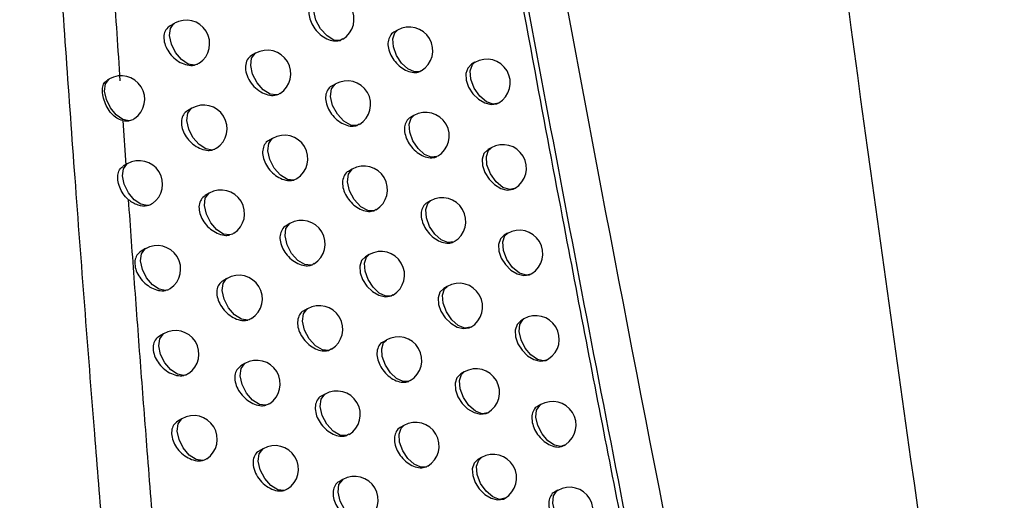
# Model space of a CAD drawing. Header units: millimetres. Extents: x -117 to 444, y -157 to 472.
# Tile 27 of 160: x 363.47 to 373.93, y -58.69 to -53.58. Entities that reach past the tile are written whole.
import ezdxf

# ---------------------------------------------------------------- set-up
doc = ezdxf.new("R2010")
doc.units = ezdxf.units.MM

msp = doc.modelspace()

# ---------------------------------------------------------------- linework, layer by layer
at = {"color": 7, "linetype": 'Continuous', "lineweight": 25}
for p, q in [((365.112, -53.623), (365.066, -53.649)), ((367.483, -53.696), (367.445, -53.718)), ((366.9, -53.788), (366.876, -53.804)), ((365.975, -53.941), (365.932, -53.966)), ((368.306, -54.037), (368.27, -54.057)), ((367.735, -54.126), (367.724, -54.133)), ((364.422, -54.214), (364.397, -54.228)), ((366.823, -54.268), (366.783, -54.291)), ((368.56, -54.468), (368.556, -54.47)), ((365.297, -54.525), (365.252, -54.551)), ((367.658, -54.602), (367.62, -54.624)), ((364.563, -54.656), (364.596, -55.129)), ((367.077, -54.694), (367.055, -54.708)), ((366.156, -54.845), (366.114, -54.87)), ((368.478, -54.945), (368.443, -54.965)), ((364.612, -55.115), (364.568, -55.141)), ((367.002, -55.174), (366.963, -55.196)), ((365.483, -55.429), (365.439, -55.454)), ((368.734, -55.374), (368.728, -55.378)), ((367.834, -55.51), (367.797, -55.531)), ((367.255, -55.601), (367.236, -55.614)), ((366.34, -55.751), (366.299, -55.774)), ((368.652, -55.854), (368.617, -55.874)), ((364.804, -56.017), (364.758, -56.044)), ((367.183, -56.08), (367.144, -56.103)), ((368.911, -56.281), (368.902, -56.287)), ((365.672, -56.333), (365.629, -56.358)), ((368.012, -56.418), (367.976, -56.439)), ((367.436, -56.509), (367.419, -56.52)), ((366.526, -56.656), (366.485, -56.68)), ((368.827, -56.764), (368.793, -56.784)), ((364.998, -56.921), (364.953, -56.947)), ((367.366, -56.988), (367.327, -57.01)), ((365.862, -57.238), (365.82, -57.263)), ((368.192, -57.327), (368.156, -57.348)), ((367.618, -57.417), (367.604, -57.426)), ((366.713, -57.563), (366.673, -57.586)), ((369.005, -57.674), (368.971, -57.694)), ((365.193, -57.825), (365.149, -57.85)), ((367.551, -57.896), (367.513, -57.918)), ((366.967, -57.989), (366.944, -58.004)), ((366.055, -58.144), (366.012, -58.168)), ((368.374, -58.237), (368.339, -58.258)), ((367.802, -58.326), (367.791, -58.334)), ((366.903, -58.471), (366.863, -58.494)), ((369.185, -58.585), (369.152, -58.605)), ((368.627, -58.668), (368.624, -58.67))]:
    msp.add_line(p, q, dxfattribs=at)
at = {"color": 7, "linetype": 'Continuous', "lineweight": 25, "flags": 128}
for points in [[(366.876, -53.804), (366.808, -53.8), (366.734, -53.757), (366.666, -53.682), (366.616, -53.589), (366.595, -53.494), (366.605, -53.414), (366.644, -53.364), (366.646, -53.362)], [(365.327, -54.067), (365.259, -54.055), (365.188, -54.007), (365.125, -53.933), (365.08, -53.843), (365.06, -53.752), (365.07, -53.676), (365.106, -53.626), (365.112, -53.623)], [(367.724, -54.133), (367.663, -54.138), (367.593, -54.107), (367.526, -54.045), (367.471, -53.963), (367.439, -53.872), (367.432, -53.788), (367.454, -53.723), (367.483, -53.696)], [(366.197, -54.384), (366.13, -54.376), (366.057, -54.331), (365.991, -54.256), (365.944, -54.164), (365.923, -54.072), (365.933, -53.994), (365.971, -53.943), (365.975, -53.941)], [(368.27, -54.058), (368.27, -54.058), (368.229, -54.098), (368.21, -54.157), (368.213, -54.227), (368.239, -54.301), (368.284, -54.371), (368.343, -54.429), (368.41, -54.469), (368.478, -54.486), (368.539, -54.478), (368.56, -54.468), (368.56, -54.468)], [(368.556, -54.47), (368.5, -54.481), (368.428, -54.456), (368.357, -54.396), (368.298, -54.311), (368.262, -54.217), (368.255, -54.129), (368.279, -54.062), (368.306, -54.037)], [(364.632, -54.658), (364.565, -54.643), (364.495, -54.595), (364.433, -54.52), (364.39, -54.431), (364.371, -54.342), (364.38, -54.267), (364.416, -54.218), (364.422, -54.214)], [(367.055, -54.708), (366.987, -54.706), (366.912, -54.663), (366.844, -54.589), (366.794, -54.495), (366.772, -54.399), (366.782, -54.319), (366.821, -54.269), (366.823, -54.268)], [(365.513, -54.969), (365.446, -54.958), (365.374, -54.911), (365.31, -54.836), (365.265, -54.746), (365.245, -54.655), (365.255, -54.578), (365.291, -54.529), (365.297, -54.525)], [(367.901, -55.039), (367.84, -55.045), (367.77, -55.015), (367.702, -54.954), (367.647, -54.871), (367.613, -54.78), (367.607, -54.695), (367.629, -54.63), (367.658, -54.602)], [(366.381, -55.288), (366.313, -55.281), (366.24, -55.236), (366.174, -55.162), (366.126, -55.07), (366.105, -54.976), (366.115, -54.898), (366.153, -54.848), (366.156, -54.845)], [(368.443, -54.966), (368.442, -54.966), (368.402, -55.006), (368.383, -55.065), (368.386, -55.135), (368.411, -55.209), (368.456, -55.279), (368.515, -55.337), (368.582, -55.378), (368.65, -55.395), (368.711, -55.386), (368.734, -55.374), (368.734, -55.374)], [(368.728, -55.378), (368.675, -55.39), (368.602, -55.366), (368.53, -55.306), (368.471, -55.221), (368.434, -55.126), (368.427, -55.037), (368.451, -54.97), (368.478, -54.945)], [(364.824, -55.56), (364.756, -55.546), (364.686, -55.497), (364.624, -55.423), (364.58, -55.333), (364.561, -55.244), (364.57, -55.168), (364.606, -55.119), (364.612, -55.115)], [(367.236, -55.614), (367.168, -55.612), (367.093, -55.571), (367.024, -55.496), (366.973, -55.402), (366.951, -55.306), (366.961, -55.225), (367.001, -55.174), (367.002, -55.174)], [(365.702, -55.872), (365.634, -55.862), (365.562, -55.816), (365.498, -55.741), (365.452, -55.65), (365.432, -55.559), (365.441, -55.482), (365.478, -55.432), (365.483, -55.429)], [(368.079, -55.945), (368.019, -55.953), (367.948, -55.924), (367.879, -55.863), (367.824, -55.78), (367.79, -55.688), (367.783, -55.602), (367.805, -55.537), (367.834, -55.51)], [(366.567, -56.193), (366.499, -56.187), (366.425, -56.143), (366.358, -56.068), (366.31, -55.976), (366.289, -55.882), (366.298, -55.803), (366.337, -55.752), (366.34, -55.751)], [(368.902, -56.287), (368.852, -56.299), (368.779, -56.276), (368.706, -56.217), (368.645, -56.132), (368.608, -56.035), (368.601, -55.946), (368.625, -55.878), (368.652, -55.854)], [(368.617, -55.874), (368.617, -55.874), (368.576, -55.914), (368.557, -55.973), (368.56, -56.043), (368.586, -56.117), (368.63, -56.187), (368.689, -56.246), (368.756, -56.286), (368.824, -56.304), (368.884, -56.296), (368.911, -56.281), (368.911, -56.281)], [(365.017, -56.462), (364.95, -56.449), (364.879, -56.401), (364.816, -56.326), (364.772, -56.237), (364.753, -56.147), (364.762, -56.071), (364.798, -56.021), (364.804, -56.017)], [(367.144, -56.103), (367.144, -56.103), (367.102, -56.144), (367.082, -56.203), (367.086, -56.273), (367.111, -56.346), (367.157, -56.415), (367.217, -56.473), (367.286, -56.512), (367.356, -56.529), (367.419, -56.52), (367.419, -56.52), (367.419, -56.52)], [(367.419, -56.52), (367.358, -56.522), (367.289, -56.489), (367.223, -56.427), (367.17, -56.345), (367.138, -56.256), (367.132, -56.173), (367.153, -56.109), (367.183, -56.08)], [(365.892, -56.776), (365.824, -56.767), (365.752, -56.721), (365.687, -56.646), (365.641, -56.555), (365.621, -56.463), (365.63, -56.386), (365.667, -56.336), (365.672, -56.333)], [(367.976, -56.439), (367.975, -56.439), (367.934, -56.48), (367.915, -56.539), (367.918, -56.609), (367.944, -56.683), (367.988, -56.752), (368.048, -56.81), (368.116, -56.85), (368.185, -56.867), (368.246, -56.859), (368.26, -56.852), (368.26, -56.852)], [(368.26, -56.852), (368.199, -56.862), (368.129, -56.834), (368.059, -56.773), (368.002, -56.689), (367.968, -56.597), (367.961, -56.51), (367.984, -56.445), (368.012, -56.418)], [(366.754, -57.098), (366.686, -57.093), (366.612, -57.05), (366.545, -56.975), (366.496, -56.882), (366.475, -56.788), (366.484, -56.709), (366.523, -56.658), (366.526, -56.656)], [(368.793, -56.784), (368.793, -56.784), (368.753, -56.824), (368.733, -56.883), (368.737, -56.953), (368.762, -57.027), (368.806, -57.097), (368.865, -57.156), (368.932, -57.196), (369, -57.214), (369.06, -57.205), (369.089, -57.188), (369.089, -57.188)], [(369.077, -57.197), (369.036, -57.208), (368.97, -57.194), (368.901, -57.146), (368.84, -57.074), (368.797, -56.987), (368.777, -56.899), (368.783, -56.823), (368.816, -56.772), (368.827, -56.764)], [(365.212, -57.365), (365.145, -57.352), (365.074, -57.305), (365.011, -57.23), (364.966, -57.141), (364.947, -57.05), (364.956, -56.974), (364.992, -56.924), (364.998, -56.921)], [(367.604, -57.426), (367.543, -57.43), (367.474, -57.398), (367.407, -57.336), (367.354, -57.254), (367.321, -57.164), (367.315, -57.081), (367.336, -57.016), (367.366, -56.988)], [(366.084, -57.681), (366.017, -57.673), (365.944, -57.627), (365.879, -57.552), (365.832, -57.461), (365.811, -57.369), (365.821, -57.291), (365.858, -57.241), (365.862, -57.238)], [(368.443, -57.76), (368.382, -57.771), (368.311, -57.744), (368.241, -57.684), (368.183, -57.6), (368.148, -57.506), (368.142, -57.419), (368.164, -57.353), (368.192, -57.327)], [(368.156, -57.348), (368.156, -57.348), (368.115, -57.389), (368.095, -57.448), (368.099, -57.518), (368.124, -57.591), (368.169, -57.661), (368.228, -57.719), (368.296, -57.759), (368.365, -57.777), (368.426, -57.768), (368.443, -57.76), (368.443, -57.76)], [(366.944, -58.004), (366.876, -58.001), (366.801, -57.958), (366.733, -57.883), (366.684, -57.79), (366.662, -57.695), (366.672, -57.615), (366.711, -57.565), (366.713, -57.563)], [(369.255, -58.107), (369.217, -58.119), (369.151, -58.105), (369.081, -58.059), (369.019, -57.986), (368.975, -57.898), (368.954, -57.809), (368.961, -57.733), (368.994, -57.682), (369.005, -57.674)], [(365.41, -58.269), (365.342, -58.257), (365.271, -58.21), (365.207, -58.135), (365.162, -58.045), (365.142, -57.955), (365.151, -57.878), (365.188, -57.828), (365.193, -57.825)], [(367.791, -58.334), (367.73, -58.338), (367.661, -58.307), (367.593, -58.246), (367.539, -58.164), (367.506, -58.073), (367.5, -57.989), (367.521, -57.924), (367.551, -57.896)], [(366.278, -58.587), (366.211, -58.579), (366.138, -58.534), (366.072, -58.46), (366.024, -58.368), (366.003, -58.275), (366.013, -58.197), (366.051, -58.146), (366.055, -58.144)], [(368.339, -58.258), (368.338, -58.258), (368.298, -58.298), (368.278, -58.357), (368.282, -58.427), (368.307, -58.501), (368.352, -58.571), (368.411, -58.629), (368.479, -58.669), (368.547, -58.686), (368.608, -58.678), (368.627, -58.668), (368.627, -58.668)], [(368.624, -58.67), (368.567, -58.681), (368.495, -58.655), (368.425, -58.595), (368.366, -58.511), (368.331, -58.417), (368.324, -58.329), (368.347, -58.263), (368.374, -58.237)], [(367.135, -58.911), (367.067, -58.909), (366.992, -58.867), (366.924, -58.792), (366.874, -58.699), (366.851, -58.603), (366.861, -58.523), (366.901, -58.472), (366.903, -58.471)], [(369.435, -59.019), (369.4, -59.03), (369.334, -59.018), (369.264, -58.972), (369.201, -58.899), (369.155, -58.811), (369.134, -58.721), (369.141, -58.644), (369.175, -58.592), (369.185, -58.585)]]:
    msp.add_lwpolyline(points, dxfattribs=at)
at = {"color": 7, "linetype": 'Continuous', "lineweight": 25}
for centre, start, end in [((366.771, -53.579), 301.7067, 119.9973), ((365.237, -53.839), 303.7431, 119.9973), ((367.608, -53.912), 300.6628, 119.9973), ((366.1, -54.158), 302.5858, 119.9973), ((368.431, -54.254), 300.6893, 119.9973), ((364.547, -54.43), 304.6701, 119.9973), ((366.948, -54.484), 301.4973, 119.9973), ((365.422, -54.742), 303.4799, 119.9973), ((367.783, -54.819), 300.4718, 119.9973), ((366.281, -55.062), 302.3504, 119.9973), ((368.603, -55.162), 301.5232, 119.9973), ((364.737, -55.332), 304.3858, 119.9973), ((367.127, -55.39), 301.2912, 119.9973), ((365.608, -55.645), 303.2221, 119.9973), ((367.959, -55.726), 300.2838, 119.9973), ((366.465, -55.967), 302.1201, 119.9973), ((368.777, -56.071), 302.385, 119.9973), ((364.929, -56.234), 304.107, 119.9973), ((367.308, -56.297), 301.0882, 119.9973), ((365.797, -56.549), 302.9699, 119.9973), ((368.137, -56.635), 300.0989, 119.9973), ((366.651, -56.873), 301.8951, 119.9973), ((368.952, -56.98), 303.3061, 119.9973), ((365.123, -57.137), 303.8336, 119.9973), ((367.491, -57.204), 300.8883, 119.9973), ((365.987, -57.454), 302.7231, 119.9973), ((368.952, -56.98), 299.9973, 303.3061), ((368.317, -57.544), 299.9973, 119.9973), ((366.838, -57.78), 301.6714, 119.9973), ((369.13, -57.891), 304.2955, 119.9973), ((365.318, -58.041), 303.5658, 119.9973), ((367.676, -58.113), 300.6917, 119.9973), ((366.18, -58.36), 302.4819, 119.9973), ((369.13, -57.891), 299.9973, 304.2955), ((368.499, -58.453), 300.4289, 119.9973), ((367.028, -58.687), 301.4606, 119.9973), ((369.31, -58.802), 299.9973, 119.9973)]:
    msp.add_arc(centre, 0.25, start, end, dxfattribs=at)
for points in [[(370.779, -17.15), (371.971, -32.373), (373.74, -47.856), (376.077, -63.537)], [(368.187, -47.29), (369.078, -52.492), (370.069, -57.733), (371.158, -63.014)], [(373.796, -64.135), (372.977, -58.673), (372.224, -53.234), (371.541, -47.823)], [(364.563, -54.656), (364.587, -54.661), (364.61, -54.662), (364.632, -54.658)]]:
    msp.add_open_spline(points, degree=3, dxfattribs=at)
for points, knots in [([(365.418, -70.145), (365.369, -69.691), (365.272, -68.791), (365.133, -67.459), (365.001, -66.159), (364.877, -64.892), (364.76, -63.658), (364.649, -62.457), (364.544, -61.29), (364.446, -60.158), (364.353, -59.06), (364.221, -57.432), (364.058, -55.313), (363.876, -52.742), (363.72, -50.321), (363.584, -48.054), (363.506, -46.595), (363.469, -45.892)], [0, 0, 0, 0, 0.05598, 0.110676, 0.164072, 0.216148, 0.266888, 0.316276, 0.364297, 0.410936, 0.456178, 0.500012, 0.612161, 0.718399, 0.818552, 0.912464, 1, 1, 1, 1]), ([(370.965, -64.347), (370.886, -63.965), (370.725, -63.191), (370.485, -62.019), (370.242, -60.821), (369.997, -59.596), (369.751, -58.347), (369.503, -57.072), (369.233, -55.662), (368.923, -54.02), (368.561, -52.05), (368.15, -49.768), (367.87, -48.146), (367.721, -47.283)], [0, 0, 0, 0, 0.066718, 0.135014, 0.204886, 0.276331, 0.349348, 0.423933, 0.500085, 0.5971, 0.71279, 0.847107, 1, 1, 1, 1]), ([(371.022, -64.363), (370.725, -62.933), (370.432, -61.504), (369.862, -58.652), (369.586, -57.228), (369.045, -54.387), (368.781, -52.969), (368.271, -50.139), (368.026, -48.728), (367.782, -47.318)], [0, 0, 0, 0, 0.25, 0.25, 0.5, 0.5, 0.75, 0.75, 1, 1, 1, 1]), ([(364.279, -50.212), (364.299, -50.546), (364.338, -51.215), (364.401, -52.219), (364.466, -53.226), (364.511, -53.899), (364.534, -54.235)], [0, 0, 0, 0, 0.2494558, 0.4992732, 0.749454, 1, 1, 1, 1]), ([(366.606, -53.386), (366.605, -53.386), (366.586, -53.392), (366.561, -53.426), (366.539, -53.484), (366.543, -53.556), (366.569, -53.63), (366.616, -53.7), (366.678, -53.758), (366.749, -53.798), (366.819, -53.815), (366.858, -53.807), (366.876, -53.804)], [0, 0, 0, 0, 0.000215, 0.114612, 0.226889, 0.337254, 0.4468, 0.556944, 0.668804, 0.782744, 0.898219, 1, 1, 1, 1]), ([(365.066, -53.649), (365.05, -53.662), (365.018, -53.687), (364.998, -53.749), (365.001, -53.82), (365.029, -53.893), (365.076, -53.962), (365.139, -54.019), (365.212, -54.058), (365.277, -54.073), (365.313, -54.069), (365.327, -54.067)], [0, 0, 0, 0, 0.118885, 0.234903, 0.348199, 0.460388, 0.57348, 0.689039, 0.807579, 0.928342, 1, 1, 1, 1]), ([(367.445, -53.718), (367.445, -53.718), (367.426, -53.723), (367.401, -53.757), (367.379, -53.815), (367.383, -53.887), (367.41, -53.962), (367.456, -54.032), (367.517, -54.091), (367.587, -54.132), (367.657, -54.149), (367.702, -54.143), (367.722, -54.134), (367.724, -54.133)], [0, 0, 0, 0, 0.000452, 0.111637, 0.221163, 0.329172, 0.436512, 0.54431, 0.653463, 0.764259, 0.876262, 0.988503, 1, 1, 1, 1]), ([(365.932, -53.966), (365.894, -53.988), (365.871, -54.028), (365.864, -54.129), (365.882, -54.187), (365.948, -54.29), (365.997, -54.334), (366.1, -54.387), (366.154, -54.395), (366.197, -54.384)], [0, 0, 0, 0, 0.25, 0.25, 0.5, 0.5, 0.75, 0.75, 1, 1, 1, 1]), ([(365.374, -54.045), (365.37, -54.048), (365.358, -54.06), (365.34, -54.064), (365.327, -54.067)], [0, 0, 0, 0, 0.280206, 1, 1, 1, 1]), ([(364.563, -54.656), (364.541, -54.649), (364.498, -54.635), (364.442, -54.583), (364.395, -54.516), (364.362, -54.438), (364.346, -54.361), (364.35, -54.295), (364.367, -54.249), (364.39, -54.236), (364.399, -54.231)], [0, 0, 0, 0, 0.125258, 0.250189, 0.380375, 0.513331, 0.646914, 0.780209, 0.913478, 1, 1, 1, 1]), ([(366.783, -54.291), (366.783, -54.291), (366.763, -54.297), (366.738, -54.33), (366.716, -54.388), (366.72, -54.461), (366.747, -54.535), (366.793, -54.605), (366.855, -54.664), (366.926, -54.703), (366.997, -54.721), (367.036, -54.712), (367.055, -54.708)], [0, 0, 0, 0, 0.000254, 0.114053, 0.225828, 0.335771, 0.444924, 0.554644, 0.666004, 0.779353, 0.894173, 1, 1, 1, 1]), ([(366.232, -54.366), (366.228, -54.37), (366.218, -54.379), (366.204, -54.382), (366.197, -54.384)], [0, 0, 0, 0, 0.487072, 1, 1, 1, 1]), ([(365.252, -54.551), (365.236, -54.564), (365.204, -54.589), (365.184, -54.651), (365.187, -54.722), (365.214, -54.795), (365.262, -54.864), (365.325, -54.922), (365.398, -54.961), (365.463, -54.976), (365.499, -54.971), (365.513, -54.969)], [0, 0, 0, 0, 0.118385, 0.233994, 0.346987, 0.458907, 0.571687, 0.686829, 0.804834, 0.924972, 1, 1, 1, 1]), ([(364.688, -54.634), (364.685, -54.637), (364.671, -54.651), (364.65, -54.655), (364.632, -54.658)], [0, 0, 0, 0, 0.196164, 1, 1, 1, 1]), ([(367.62, -54.624), (367.62, -54.624), (367.601, -54.63), (367.576, -54.663), (367.555, -54.721), (367.558, -54.793), (367.585, -54.868), (367.631, -54.939), (367.692, -54.998), (367.761, -55.039), (367.832, -55.056), (367.877, -55.049), (367.898, -55.04), (367.901, -55.039)], [0, 0, 0, 0, 0.000487, 0.111005, 0.219944, 0.327434, 0.43428, 0.541559, 0.650129, 0.760267, 0.871559, 0.983079, 1, 1, 1, 1]), ([(366.114, -54.87), (366.114, -54.87), (366.094, -54.876), (366.069, -54.91), (366.047, -54.968), (366.051, -55.04), (366.078, -55.114), (366.124, -55.184), (366.187, -55.242), (366.258, -55.281), (366.327, -55.297), (366.365, -55.291), (366.381, -55.288)], [0, 0, 0, 0, 0.000052, 0.116095, 0.229719, 0.34118, 0.451727, 0.56296, 0.676136, 0.79167, 0.908955, 1, 1, 1, 1]), ([(365.558, -54.948), (365.554, -54.952), (365.542, -54.963), (365.525, -54.967), (365.513, -54.969)], [0, 0, 0, 0, 0.312023, 1, 1, 1, 1]), ([(364.621, -55.494), (364.602, -55.475), (364.564, -55.437), (364.528, -55.363), (364.509, -55.288), (364.511, -55.219), (364.529, -55.168), (364.557, -55.151), (364.569, -55.143)], [0, 0, 0, 0, 0.1689063, 0.3374035, 0.512002, 0.6881288, 0.8643568, 1, 1, 1, 1]), ([(366.963, -55.196), (366.963, -55.196), (366.943, -55.202), (366.918, -55.236), (366.896, -55.294), (366.9, -55.366), (366.927, -55.441), (366.973, -55.511), (367.035, -55.57), (367.105, -55.609), (367.177, -55.627), (367.217, -55.618), (367.236, -55.614)], [0, 0, 0, 0, 0.000293, 0.113483, 0.224741, 0.334247, 0.442991, 0.552271, 0.663117, 0.775866, 0.890021, 1, 1, 1, 1]), ([(366.413, -55.27), (366.408, -55.275), (366.399, -55.283), (366.387, -55.287), (366.381, -55.288)], [0, 0, 0, 0, 0.5547911, 1, 1, 1, 1]), ([(364.622, -55.494), (364.643, -55.79), (364.685, -56.383), (364.752, -57.274), (364.824, -58.209), (364.902, -59.196), (364.959, -59.886), (364.988, -60.234)], [0, 0, 0, 0, 0.187838, 0.375918, 0.564243, 0.780027, 1, 1, 1, 1]), ([(364.622, -55.494), (364.653, -55.52), (364.688, -55.539), (364.758, -55.562), (364.793, -55.565), (364.824, -55.56)], [0, 0, 0, 0, 0.5, 0.5, 1, 1, 1, 1]), ([(364.877, -55.536), (364.874, -55.539), (364.861, -55.553), (364.84, -55.557), (364.824, -55.56)], [0, 0, 0, 0, 0.215742, 1, 1, 1, 1]), ([(365.439, -55.454), (365.423, -55.467), (365.392, -55.492), (365.371, -55.554), (365.375, -55.625), (365.402, -55.698), (365.449, -55.768), (365.512, -55.825), (365.585, -55.864), (365.651, -55.88), (365.687, -55.874), (365.702, -55.872)], [0, 0, 0, 0, 0.11788, 0.233068, 0.345745, 0.457382, 0.569836, 0.684553, 0.802017, 0.921528, 1, 1, 1, 1]), ([(367.797, -55.531), (367.797, -55.531), (367.777, -55.537), (367.753, -55.57), (367.732, -55.628), (367.735, -55.7), (367.762, -55.775), (367.807, -55.846), (367.868, -55.905), (367.938, -55.946), (368.008, -55.963), (368.054, -55.957), (368.076, -55.947), (368.079, -55.945)], [0, 0, 0, 0, 0.000521, 0.110357, 0.21869, 0.325639, 0.43197, 0.53871, 0.646679, 0.756144, 0.86671, 0.977496, 1, 1, 1, 1]), ([(365.744, -55.852), (365.74, -55.856), (365.728, -55.866), (365.712, -55.87), (365.702, -55.872)], [0, 0, 0, 0, 0.349061, 1, 1, 1, 1]), ([(366.299, -55.774), (366.299, -55.774), (366.279, -55.78), (366.254, -55.814), (366.231, -55.873), (366.235, -55.945), (366.262, -56.019), (366.309, -56.089), (366.371, -56.147), (366.442, -56.186), (366.511, -56.203), (366.55, -56.196), (366.567, -56.193)], [0, 0, 0, 0, 0.000094, 0.11556, 0.228714, 0.339796, 0.449993, 0.560841, 0.673548, 0.788513, 0.905156, 1, 1, 1, 1]), ([(364.758, -56.044), (364.742, -56.057), (364.71, -56.082), (364.69, -56.144), (364.693, -56.215), (364.72, -56.288), (364.768, -56.357), (364.831, -56.414), (364.905, -56.453), (364.969, -56.467), (365.005, -56.463), (365.017, -56.462)], [0, 0, 0, 0, 0.119476, 0.236005, 0.349659, 0.46215, 0.575597, 0.691645, 0.810844, 0.932403, 1, 1, 1, 1]), ([(366.596, -56.176), (366.591, -56.181), (366.582, -56.188), (366.571, -56.192), (366.567, -56.193)], [0, 0, 0, 0, 0.6366939, 1, 1, 1, 1]), ([(365.629, -56.358), (365.613, -56.371), (365.581, -56.395), (365.561, -56.457), (365.564, -56.528), (365.591, -56.602), (365.638, -56.672), (365.701, -56.729), (365.773, -56.769), (365.84, -56.784), (365.877, -56.779), (365.892, -56.776)], [0, 0, 0, 0, 0.117369, 0.232126, 0.344472, 0.455812, 0.567926, 0.682209, 0.799125, 0.918005, 1, 1, 1, 1]), ([(365.068, -56.439), (365.065, -56.442), (365.052, -56.455), (365.032, -56.459), (365.017, -56.462)], [0, 0, 0, 0, 0.238273, 1, 1, 1, 1]), ([(366.485, -56.68), (366.485, -56.68), (366.465, -56.686), (366.44, -56.72), (366.418, -56.778), (366.422, -56.85), (366.448, -56.924), (366.495, -56.994), (366.557, -57.053), (366.628, -57.092), (366.698, -57.109), (366.736, -57.102), (366.754, -57.098)], [0, 0, 0, 0, 0.000136, 0.115015, 0.227688, 0.338374, 0.448207, 0.558656, 0.670882, 0.78527, 0.901264, 1, 1, 1, 1]), ([(365.931, -56.757), (365.927, -56.761), (365.916, -56.771), (365.901, -56.774), (365.892, -56.776)], [0, 0, 0, 0, 0.392436, 1, 1, 1, 1]), ([(364.953, -56.947), (364.936, -56.959), (364.904, -56.984), (364.884, -57.047), (364.887, -57.118), (364.915, -57.191), (364.962, -57.26), (365.025, -57.317), (365.099, -57.356), (365.164, -57.371), (365.199, -57.366), (365.212, -57.365)], [0, 0, 0, 0, 0.118981, 0.23511, 0.348477, 0.460716, 0.573864, 0.689506, 0.808172, 0.929104, 1, 1, 1, 1]), ([(367.327, -57.01), (367.327, -57.01), (367.308, -57.016), (367.283, -57.05), (367.261, -57.107), (367.265, -57.18), (367.292, -57.254), (367.338, -57.325), (367.399, -57.384), (367.469, -57.424), (367.54, -57.441), (367.584, -57.435), (367.603, -57.427), (367.604, -57.426)], [0, 0, 0, 0, 0.000369, 0.112297, 0.22247, 0.33104, 0.438902, 0.547244, 0.657011, 0.768516, 0.881307, 0.994361, 1, 1, 1, 1]), ([(366.781, -57.082), (366.775, -57.087), (366.767, -57.094), (366.757, -57.097), (366.754, -57.098)], [0, 0, 0, 0, 0.737204, 1, 1, 1, 1]), ([(365.82, -57.263), (365.804, -57.275), (365.772, -57.3), (365.752, -57.362), (365.755, -57.433), (365.782, -57.507), (365.829, -57.576), (365.892, -57.634), (365.964, -57.674), (366.031, -57.689), (366.069, -57.684), (366.084, -57.681)], [0, 0, 0, 0, 0.116851, 0.231165, 0.343166, 0.454194, 0.565957, 0.679795, 0.796157, 0.914403, 1, 1, 1, 1]), ([(365.261, -57.343), (365.257, -57.346), (365.245, -57.358), (365.226, -57.362), (365.212, -57.365)], [0, 0, 0, 0, 0.264275, 1, 1, 1, 1]), ([(366.673, -57.586), (366.673, -57.586), (366.653, -57.592), (366.628, -57.626), (366.606, -57.684), (366.61, -57.756), (366.636, -57.831), (366.683, -57.901), (366.745, -57.959), (366.816, -57.999), (366.886, -58.016), (366.925, -58.008), (366.944, -58.004)], [0, 0, 0, 0, 0.000177, 0.114462, 0.22664, 0.336915, 0.446367, 0.556402, 0.668135, 0.781937, 0.897276, 1, 1, 1, 1]), ([(366.121, -57.662), (366.116, -57.666), (366.106, -57.676), (366.092, -57.679), (366.084, -57.681)], [0, 0, 0, 0, 0.4436066, 1, 1, 1, 1]), ([(368.971, -57.694), (368.971, -57.694), (368.952, -57.699), (368.929, -57.732), (368.908, -57.79), (368.912, -57.862), (368.937, -57.938), (368.982, -58.01), (369.042, -58.069), (369.11, -58.111), (369.178, -58.128), (369.227, -58.124), (369.247, -58.11), (369.252, -58.107)], [0, 0, 0, 0, 0.0008084, 0.1090789, 0.2162945, 0.3225182, 0.428282, 0.5343219, 0.6412339, 0.7492114, 0.8579695, 0.9668835, 1, 1, 1, 1]), ([(365.149, -57.85), (365.132, -57.863), (365.1, -57.888), (365.08, -57.95), (365.084, -58.021), (365.111, -58.095), (365.158, -58.164), (365.221, -58.221), (365.294, -58.26), (365.36, -58.275), (365.396, -58.27), (365.41, -58.269)], [0, 0, 0, 0, 0.118481, 0.2342, 0.347266, 0.45924, 0.572077, 0.687303, 0.805431, 0.925734, 1, 1, 1, 1]), ([(367.513, -57.918), (367.513, -57.918), (367.493, -57.924), (367.468, -57.957), (367.447, -58.015), (367.451, -58.088), (367.477, -58.162), (367.523, -58.233), (367.584, -58.292), (367.654, -58.332), (367.725, -58.349), (367.769, -58.343), (367.789, -58.335), (367.791, -58.334)], [0, 0, 0, 0, 0.000406, 0.11168, 0.221282, 0.329352, 0.436741, 0.544583, 0.653784, 0.764644, 0.876732, 0.989074, 1, 1, 1, 1]), ([(366.012, -58.168), (365.974, -58.19), (365.951, -58.231), (365.945, -58.331), (365.963, -58.39), (366.029, -58.493), (366.078, -58.537), (366.181, -58.59), (366.235, -58.598), (366.278, -58.587)], [0, 0, 0, 0, 0.25, 0.25, 0.5, 0.5, 0.75, 0.75, 1, 1, 1, 1]), ([(365.455, -58.247), (365.451, -58.251), (365.439, -58.262), (365.422, -58.266), (365.41, -58.269)], [0, 0, 0, 0, 0.294395, 1, 1, 1, 1]), ([(366.312, -58.569), (366.307, -58.573), (366.298, -58.581), (366.285, -58.585), (366.278, -58.587)], [0, 0, 0, 0, 0.504512, 1, 1, 1, 1]), ([(366.863, -58.494), (366.863, -58.494), (366.843, -58.499), (366.818, -58.533), (366.796, -58.591), (366.8, -58.664), (366.826, -58.738), (366.873, -58.808), (366.935, -58.867), (367.005, -58.907), (367.076, -58.924), (367.116, -58.915), (367.135, -58.911)], [0, 0, 0, 0, 0.000218, 0.113898, 0.225568, 0.335416, 0.44447, 0.554077, 0.665304, 0.77851, 0.893188, 1, 1, 1, 1]), ([(369.152, -58.605), (369.151, -58.605), (369.133, -58.61), (369.109, -58.643), (369.088, -58.701), (369.092, -58.773), (369.118, -58.849), (369.163, -58.921), (369.222, -58.98), (369.29, -59.022), (369.358, -59.039), (369.406, -59.036), (369.426, -59.022), (369.431, -59.018)], [0, 0, 0, 0, 0.000841, 0.109078, 0.216309, 0.322592, 0.428432, 0.534533, 0.641467, 0.749418, 0.858116, 0.966965, 1, 1, 1, 1])]:
    msp.add_open_spline(points, degree=3, knots=knots, dxfattribs=at)

doc.saveas('drawing.dxf')
